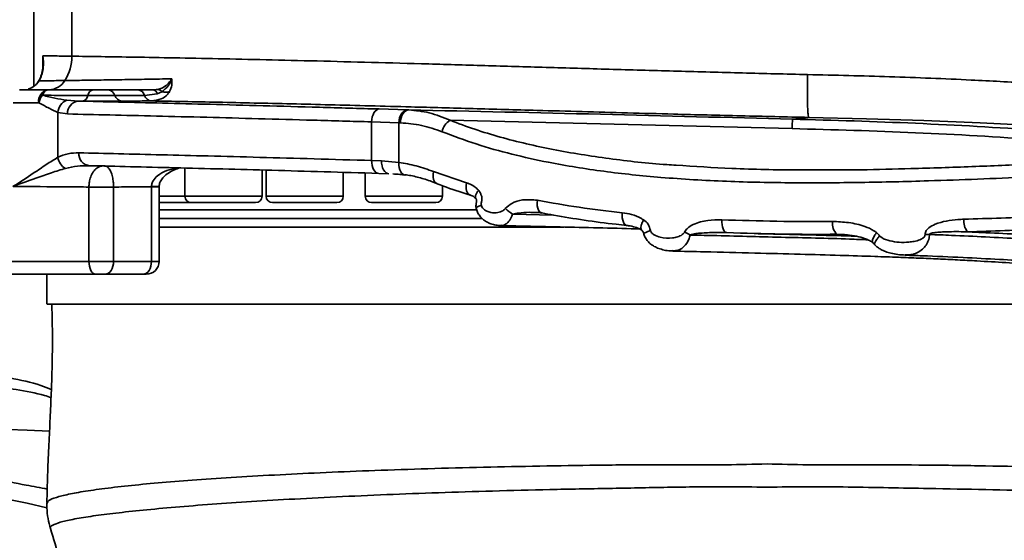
# Model space of a CAD drawing. Header units: millimetres. Extents: x -10540 to 6039, y -7467 to 6433.
# Tile 48 of 236: x -4365 to -4135, y -2246 to -2124. Entities that reach past the tile are written whole.
import ezdxf

# ---------------------------------------------------------------- set-up
doc = ezdxf.new("R2010")
doc.units = ezdxf.units.MM
doc.header["$LTSCALE"] = 8

msp = doc.modelspace()

# ---------------------------------------------------------------- linework, layer by layer
at = {"linetype": 'Continuous', "lineweight": 35}
for p, q in [((-4361.84, -2139.81), (-4361.84, -1965.07)), ((-4353, -1966.01), (-4353, -2132.83)), ((-4359.76, -2135.45), (-4359.76, -2132.73)), ((-4360.63, -2138.59), (-4361.2, -2139.34)), ((-4360.64, -2138.47), (-4360.79, -2138.73)), ((-4360.54, -2138.43), (-4360.63, -2138.59)), ((-4365.18, -2140.67), (-4358.57, -2140.67)), ((-4358.57, -2140.67), (-4348, -2140.67)), ((-4344.52, -2140.67), (-4337.58, -2140.67)), ((-4333.06, -2141.6), (-4336, -2141.96)), ((-4331.98, -2141.12), (-4333.06, -2141.6)), ((-4360.69, -2143.67), (-4366.69, -2143.67)), ((-4354.16, -2143.1), (-4351.45, -2143.3)), ((-4350.5, -2143.31), (-4351.45, -2143.3)), ((-4356.23, -2145.92), (-4356.23, -2156.4)), ((-4353.99, -2146.3), (-4356.23, -2145.92)), ((-4281.29, -2145.14), (-4274.74, -2145.35)), ((-4274.74, -2145.35), (-4274.38, -2145.36)), ((-4184.9, -2147.52), (-4181.09, -2147.1)), ((-4276.7, -2148.34), (-4283.05, -2148.14)), ((-4283.05, -2157.15), (-4283.05, -2148.14)), ((-4276.7, -2148.34), (-4276.7, -2157.58)), ((-4276.33, -2148.36), (-4276.7, -2148.34)), ((-4184.95, -2149.71), (-4264.77, -2147.78)), ((-4348.83, -2158.36), (-4349.16, -2158.38)), ((-4348.83, -2158.36), (-4345.43, -2158.4)), ((-4283.05, -2157.15), (-4280.75, -2157.22)), ((-4280.75, -2157.22), (-4276.7, -2157.58)), ((-4326.62, -2158.9), (-4326.62, -2165.47)), ((-4308.62, -2165.47), (-4308.62, -2159.38)), ((-4307.66, -2159.4), (-4307.66, -2165.47)), ((-4289.66, -2165.47), (-4289.66, -2159.91)), ((-4284.55, -2160.05), (-4284.55, -2165.47)), ((-4279.01, -2160.22), (-4281.39, -2160.15)), ((-4268.6, -2159.72), (-4260.93, -2162.35)), ((-4343.25, -2163.34), (-4348.99, -2163.34)), ((-4348.99, -2163.34), (-4348.99, -2163.34)), ((-4348.99, -2180.67), (-4348.99, -2163.34)), ((-4343.25, -2163.34), (-4343.25, -2163.34)), ((-4343.25, -2163.34), (-4343.25, -2180.67)), ((-4334.41, -2163.28), (-4334.41, -2163.2)), ((-4334.41, -2180.67), (-4334.41, -2163.28)), ((-4334.41, -2163.28), (-4332.62, -2163.28)), ((-4332.62, -2163.28), (-4332.62, -2163.13)), ((-4332.62, -2180.67), (-4332.62, -2163.28)), ((-4266.55, -2165.47), (-4266.55, -2162.99)), ((-4332.62, -2165.47), (-4326.62, -2165.47)), ((-4326.62, -2165.47), (-4325.11, -2165.47)), ((-4325.11, -2165.47), (-4308.62, -2165.47)), ((-4307.66, -2165.47), (-4305.02, -2165.47)), ((-4305.02, -2165.47), (-4289.66, -2165.47)), ((-4284.55, -2165.47), (-4280.55, -2165.47)), ((-4280.55, -2165.47), (-4266.55, -2165.47)), ((-4325.12, -2166.97), (-4332.62, -2166.97)), ((-4323.86, -2166.97), (-4325.12, -2166.97)), ((-4310.12, -2166.97), (-4323.86, -2166.97)), ((-4303.96, -2166.97), (-4306.16, -2166.97)), ((-4291.16, -2166.97), (-4303.96, -2166.97)), ((-4279.72, -2166.97), (-4283.05, -2166.97)), ((-4268.05, -2166.97), (-4279.72, -2166.97)), ((-4332.62, -2168.67), (-4258.59, -2168.67)), ((-4332.58, -2168.67), (-4332.58, -2170.67)), ((-4240.68, -2169.87), (-4250.18, -2169.66)), ((-4244.4, -2169.25), (-4244.62, -2169.24)), ((-4173.7, -2174.41), (-4174.51, -2174.36)), ((-4172.74, -2174.41), (-4174.51, -2174.36)), ((-4165.29, -2173.97), (-4164.69, -2174.59)), ((-4164.69, -2174.59), (-4164.56, -2174.74)), ((-4386.25, -2180.67), (-4348.99, -2180.67)), ((-4348.99, -2180.67), (-4343.25, -2180.67)), ((-4343.25, -2180.67), (-4334.41, -2180.67)), ((-4334.41, -2180.67), (-4332.62, -2180.67)), ((-4347.47, -2183.67), (-4384.74, -2183.67)), ((-4358.83, -2183.67), (-4358.83, -2190.67)), ((-4345.18, -2183.67), (-4347.47, -2183.67)), ((-4336.34, -2183.67), (-4345.18, -2183.67)), ((-4335.62, -2183.67), (-4336.34, -2183.67)), ((-4358.82, -2237.13), (-4358.67, -2236.91))]:
    msp.add_line(p, q, dxfattribs=at)
at = {"linetype": 'Continuous', "lineweight": 35, "flags": 128}
for points in [[(-4361.2, -2139.34), (-4361.29, -2139.37), (-4361.31, -2139.38)], [(-4360.63, -2138.59), (-4360.73, -2138.66), (-4360.79, -2138.73)], [(-4360.54, -2138.43), (-4360.64, -2138.51), (-4360.7, -2138.59)], [(-4283.05, -2148.14), (-4283.01, -2147.56), (-4282.9, -2147), (-4282.73, -2146.48), (-4282.51, -2146.03), (-4282.25, -2145.66), (-4281.95, -2145.38), (-4281.62, -2145.21), (-4281.29, -2145.14)], [(-4276.7, -2148.34), (-4276.65, -2147.76), (-4276.53, -2147.2), (-4276.35, -2146.68), (-4276.1, -2146.23), (-4275.8, -2145.85), (-4275.47, -2145.58), (-4275.11, -2145.4), (-4274.74, -2145.35)], [(-4276.33, -2148.36), (-4276.29, -2147.77), (-4276.17, -2147.21), (-4275.98, -2146.69), (-4275.74, -2146.24), (-4275.44, -2145.86), (-4275.11, -2145.59), (-4274.75, -2145.42), (-4274.38, -2145.36)], [(-4070.38, -2152.31), (-4075.72, -2152.18), (-4087, -2151.63), (-4099.71, -2150.82), (-4113.04, -2149.95), (-4126.88, -2149.1), (-4141.1, -2148.36), (-4154.24, -2147.84), (-4167.61, -2147.43), (-4181.09, -2147.1), (-4181.09, -2147.1), (-4181.09, -2147.1)], [(-4281.39, -2160.15), (-4281.72, -2160.09), (-4282.04, -2159.92), (-4282.33, -2159.65), (-4282.59, -2159.27), (-4282.8, -2158.82), (-4282.94, -2158.3), (-4283.03, -2157.73), (-4283.05, -2157.15)], [(-4279.01, -2160.22), (-4279.36, -2160.16), (-4279.69, -2159.99), (-4280, -2159.71), (-4280.26, -2159.34), (-4280.48, -2158.89), (-4280.63, -2158.37), (-4280.72, -2157.8), (-4280.75, -2157.22)], [(-4275.23, -2160.55), (-4275.24, -2160.55), (-4275.63, -2160.42), (-4275.97, -2160.17), (-4276.26, -2159.8), (-4276.49, -2159.34), (-4276.64, -2158.8), (-4276.71, -2158.2), (-4276.7, -2157.58)], [(-4267.87, -2162.52), (-4268.11, -2162.39), (-4268.41, -2162.06), (-4268.62, -2161.61), (-4268.72, -2161.04), (-4268.72, -2160.4), (-4268.6, -2159.72)], [(-4343.25, -2163.34), (-4343.87, -2163.34), (-4344.56, -2163.34), (-4345.29, -2163.34), (-4346.04, -2163.34), (-4346.81, -2163.34), (-4347.57, -2163.34), (-4348.3, -2163.34), (-4348.99, -2163.34)], [(-4260.93, -2162.35), (-4261.02, -2163.03), (-4261.01, -2163.67), (-4260.91, -2164.23), (-4260.71, -2164.7), (-4260.42, -2165.03), (-4260.08, -2165.22)], [(-4243.38, -2169.37), (-4243.58, -2169.31), (-4243.88, -2169.09), (-4244.12, -2168.73), (-4244.31, -2168.27), (-4244.41, -2167.71), (-4244.44, -2167.08), (-4244.39, -2166.42)], [(-4223.53, -2172.3), (-4223.58, -2172.29), (-4223.87, -2172.17), (-4224.12, -2171.92), (-4224.33, -2171.56), (-4224.49, -2171.09), (-4224.6, -2170.55), (-4224.64, -2169.95), (-4224.62, -2169.32)], [(-4200.21, -2173.96), (-4200.45, -2173.92), (-4200.68, -2173.75), (-4200.9, -2173.48), (-4201.08, -2173.11), (-4201.22, -2172.65), (-4201.32, -2172.13), (-4201.37, -2171.56), (-4201.38, -2170.97)], [(-4348.99, -2180.67), (-4348.96, -2181.25), (-4348.88, -2181.81), (-4348.74, -2182.33), (-4348.55, -2182.79), (-4348.32, -2183.16), (-4348.05, -2183.44), (-4347.77, -2183.61), (-4347.47, -2183.67)], [(-4343.25, -2180.67), (-4343.29, -2181.25), (-4343.4, -2181.81), (-4343.58, -2182.33), (-4343.82, -2182.79), (-4344.11, -2183.16), (-4344.44, -2183.44), (-4344.8, -2183.61), (-4345.18, -2183.67)], [(-4334.41, -2180.67), (-4334.45, -2181.25), (-4334.55, -2181.81), (-4334.73, -2182.33), (-4334.97, -2182.79), (-4335.27, -2183.16), (-4335.6, -2183.44), (-4335.96, -2183.61), (-4336.34, -2183.67)], [(-4358.18, -2220.27), (-4363.38, -2220.03), (-4372.36, -2219.7), (-4372.36, -2219.7), (-4372.36, -2219.7)], [(-4358.8, -2238.12), (-4363.38, -2237.05), (-4370.84, -2235.57), (-4370.84, -2235.57), (-4370.84, -2235.57)]]:
    msp.add_lwpolyline(points, dxfattribs=at)
at = {"color": 4}
msp.add_circle((-4390.83, -2053.67), 496.89, dxfattribs=at)
at = {"linetype": 'Continuous', "lineweight": 35}
for centre, radius, start, end in [((-4363.79, -2132.84), 10.8, 328.3259, 0.0544), ((-4358.39, -2136.28), 4.39, 271.0602, 329.4876), ((-4358.04, -2143.29), 2.68, 101.5058, 188.0895), ((-4356.39, -2144.79), 4.45, 140.2553, 165.4115), ((-4358.24, -2142.22), 1.59, 102.1289, 169.9275), ((-4350.88, -2141.7), 1.66, 283.3693, 349.8711), ((-4347.65, -2142.25), 1.62, 102.5584, 170.8266), ((-4344.74, -2142.55), 1.89, 17.1069, 83.3875), ((-4341.09, -2141.4), 1.93, 197.7427, 262.5241), ((-4337.79, -2142.54), 1.88, 17.7382, 83.5651), ((-4334.19, -2141.37), 1.91, 198.2392, 262.6515), ((-4334.22, -2141.82), 1.19, 10.7133, 75.6769), ((-4333.12, -2141.96), 1.42, 36.3032, 79.927), ((-4331.12, -2137.95), 3.28, 254.8208, 287.0342), ((-4352.95, -2146.15), 3.28, 111.5929, 175.9786), ((-4351.17, -2146.11), 2.82, 95.6278, 183.8791), ((-4262.45, -2151.36), 4.27, 122.9218, 167.576), ((-4352.76, -2155.92), 3.51, 187.9124, 241.0673), ((-4348.58, -2155.62), 2.76, 174.7824, 264.8944), ((-4333.84, -2143), 20.21, 268.3832, 273.4499), ((-4325.12, -2165.47), 1.5, 180, 270), ((-4310.12, -2165.47), 1.5, 270, 0), ((-4306.16, -2165.47), 1.5, 180, 270), ((-4291.16, -2165.47), 1.5, 270, 0), ((-4283.05, -2165.47), 1.5, 180, 270), ((-4268.05, -2165.47), 1.5, 270, 0), ((-4246.09, -2163.19), 7.66, 221.9341, 237.7714), ((-4172.3, -2171.94), 3.28, 170.1008, 227.5828), ((-4140.72, -2171.22), 4.22, 174.9082, 217.3071), ((-4202.96, -2162.27), 13.55, 238.529, 244.7107), ((-4145.03, -2525.02), 350.72, 91.2937, 91.4593), ((-4335.62, -2180.67), 3, 270, 0)]:
    msp.add_arc(centre, radius, start, end, dxfattribs=at)
for points, knots in [([(-4359.76, -2132.73), (-4359.76, -2132.73), (-4359.61, -2133.65), (-4359.54, -2135.05), (-4359.87, -2136.9), (-4360.24, -2137.88), (-4360.51, -2138.38), (-4360.54, -2138.43)], [0, 0, 0, 0, 0.002852, 0.474525, 0.724932, 0.974721, 1, 1, 1, 1]), ([(-4359.76, -2132.73), (-4358.87, -2132.74), (-4357.07, -2132.77), (-4354.36, -2132.81), (-4353, -2132.83)], [0, 0, 0, 0, 0.497553, 1, 1, 1, 1]), ([(-4359.76, -2134.5), (-4359.74, -2133.92), (-4359.72, -2133.33), (-4359.76, -2132.73), (-4359.76, -2132.73)], [0, 0, 0, 0, 0.98805, 1, 1, 1, 1]), ([(-4353, -2132.83), (-4350.78, -2132.86), (-4346.35, -2132.92), (-4338.31, -2133.05), (-4329.2, -2133.21), (-4318.96, -2133.42), (-4307.83, -2133.66), (-4295.89, -2133.94), (-4283.18, -2134.27), (-4269.79, -2134.64), (-4255.86, -2135.04), (-4241.48, -2135.46), (-4226.74, -2135.9), (-4211.72, -2136.33), (-4196.55, -2136.74), (-4186.43, -2136.99), (-4181.38, -2137.11)], [0, 0, 0, 0, 0.069011, 0.138022, 0.209713, 0.28166, 0.353607, 0.425298, 0.497007, 0.568973, 0.640939, 0.712648, 0.784358, 0.856324, 0.92829, 1, 1, 1, 1]), ([(-4359.74, -2134.5), (-4359.73, -2134.88), (-4359.73, -2135.78), (-4360.04, -2137.08), (-4360.37, -2138.05), (-4360.67, -2138.51), (-4360.72, -2138.58)], [0, 0, 0, 0, 0.27319, 0.633844, 0.949803, 1, 1, 1, 1]), ([(-4354.6, -2138.51), (-4353.12, -2138.49), (-4350.29, -2138.45), (-4345.59, -2138.38), (-4340.69, -2138.3), (-4335.42, -2138.21), (-4331.6, -2138.14), (-4329.69, -2138.11)], [0, 0, 0, 0, 0.215929, 0.410966, 0.606003, 0.803001, 1, 1, 1, 1]), ([(-4332.88, -2140.56), (-4332.58, -2140.48), (-4331.79, -2140.26), (-4330.66, -2139.47), (-4329.97, -2138.6), (-4329.69, -2138.11), (-4329.69, -2138.11)], [0, 0, 0, 0, 0.225708, 0.608963, 0.995448, 1, 1, 1, 1]), ([(-4329.69, -2138.11), (-4329.69, -2138.11), (-4329.79, -2138.42), (-4330.01, -2138.98), (-4330.68, -2140.14), (-4331.43, -2140.7), (-4331.98, -2141.12)], [0, 0, 0, 0, 0.004609, 0.221072, 0.432282, 1, 1, 1, 1]), ([(-4329.69, -2138.11), (-4329.69, -2138.11), (-4329.63, -2138.62), (-4329.56, -2139.66), (-4329.95, -2140.6), (-4330.16, -2141.09)], [0, 0, 0, 0, 0.003676, 0.475458, 1, 1, 1, 1]), ([(-4181.38, -2137.11), (-4178.17, -2137.18), (-4171.76, -2137.33), (-4162.17, -2137.61), (-4152.63, -2137.96), (-4141.75, -2138.43), (-4129.68, -2139.09), (-4116.5, -2139.95), (-4103.68, -2140.88), (-4092.37, -2141.68), (-4082.58, -2142.25), (-4074.18, -2142.59), (-4066.09, -2142.7), (-4058.37, -2142.51), (-4051.03, -2142.03), (-4046.61, -2141.47), (-4044.39, -2141.19)], [0, 0, 0, 0, 0.059595, 0.11919, 0.179489, 0.239788, 0.327079, 0.414372, 0.503901, 0.593429, 0.65988, 0.726392, 0.792835, 0.861862, 0.930969, 1, 1, 1, 1]), ([(-4361.3, -2139.38), (-4361.57, -2139.61), (-4362.11, -2140.08), (-4362.75, -2140.38), (-4363.13, -2140.49), (-4363.18, -2140.5)], [0, 0, 0, 0, 0.468185, 0.931823, 1, 1, 1, 1]), ([(-4361.2, -2139.34), (-4361.33, -2139.46), (-4361.85, -2139.95), (-4362.48, -2140.23), (-4362.95, -2140.44)], [0, 0, 0, 0, 0.247551, 1, 1, 1, 1]), ([(-4360.74, -2138.65), (-4360.78, -2138.72), (-4360.95, -2139.01), (-4361.21, -2139.28), (-4361.41, -2139.48)], [0, 0, 0, 0, 0.2538694, 1, 1, 1, 1]), ([(-4360.63, -2138.59), (-4359.93, -2138.58), (-4358.26, -2138.56), (-4355.95, -2138.52), (-4354.6, -2138.51)], [0, 0, 0, 0, 0.415481, 1, 1, 1, 1]), ([(-4359.8, -2141.94), (-4358.83, -2142.18), (-4356.87, -2142.64), (-4355.07, -2142.95), (-4354.16, -2143.1)], [0, 0, 0, 0, 0.498578, 1, 1, 1, 1]), ([(-4349.25, -2141.99), (-4350.98, -2141.98), (-4354.49, -2141.97), (-4358.01, -2141.95), (-4359.8, -2141.94)], [0, 0, 0, 0, 0.491022, 1, 1, 1, 1]), ([(-4342.93, -2141.99), (-4343.44, -2141.99), (-4344.47, -2142), (-4346.34, -2142), (-4347.99, -2142), (-4348.89, -2141.99), (-4349.25, -2141.99)], [0, 0, 0, 0, 0.2747653, 0.549531, 0.8243306, 1, 1, 1, 1]), ([(-4348, -2140.67), (-4347.69, -2140.67), (-4347.06, -2140.67), (-4346.01, -2140.67), (-4345.14, -2140.67), (-4344.69, -2140.67), (-4344.52, -2140.67)], [0, 0, 0, 0, 0.276575, 0.553146, 0.829958, 1, 1, 1, 1]), ([(-4336, -2141.96), (-4337.53, -2141.97), (-4339.84, -2141.98), (-4342.15, -2141.99), (-4342.93, -2141.99)], [0, 0, 0, 0, 0.664244, 1, 1, 1, 1]), ([(-4337.58, -2140.67), (-4336.85, -2140.67), (-4335.7, -2140.67), (-4334.4, -2140.67), (-4333.93, -2140.67)], [0, 0, 0, 0, 0.641907, 1, 1, 1, 1]), ([(-4330.16, -2141.09), (-4330.33, -2141.33), (-4330.81, -2142.02), (-4332.27, -2142.99), (-4333.65, -2143.16), (-4334.43, -2143.26)], [0, 0, 0, 0, 0.186139, 0.540841, 1, 1, 1, 1]), ([(-4333.93, -2140.67), (-4333.61, -2140.65), (-4333.25, -2140.64), (-4332.91, -2140.57), (-4332.88, -2140.56)], [0, 0, 0, 0, 0.889845, 1, 1, 1, 1]), ([(-4356.23, -2145.92), (-4356.9, -2145.63), (-4358.24, -2145.05), (-4359.87, -2144.13), (-4360.69, -2143.67)], [0, 0, 0, 0, 0.49403, 1, 1, 1, 1]), ([(-4351.45, -2143.3), (-4348.39, -2143.37), (-4342.26, -2143.51), (-4331.95, -2143.76), (-4320.73, -2144.05), (-4308.49, -2144.37), (-4295.35, -2144.74), (-4285.97, -2145.01), (-4281.29, -2145.14)], [0, 0, 0, 0, 0.163267, 0.326709, 0.489977, 0.659919, 0.830057, 1, 1, 1, 1]), ([(-4341.34, -2143.31), (-4341.34, -2143.31), (-4342.03, -2143.32), (-4343.6, -2143.33), (-4346.27, -2143.33), (-4348.67, -2143.33), (-4349.98, -2143.32), (-4350.5, -2143.31)], [0, 0, 0, 0, 0.000505, 0.27468, 0.548868, 0.823265, 1, 1, 1, 1]), ([(-4334.43, -2143.26), (-4335.59, -2143.27), (-4337.89, -2143.28), (-4340.2, -2143.3), (-4341.34, -2143.31)], [0, 0, 0, 0, 0.502464, 1, 1, 1, 1]), ([(-4181.08, -2147.1), (-4186.35, -2146.98), (-4196.88, -2146.74), (-4211, -2146.38), (-4223.36, -2146.05), (-4233.99, -2145.75), (-4246.07, -2145.42), (-4259.46, -2145.04), (-4272.43, -2144.69), (-4283.49, -2144.4), (-4292.79, -2144.16), (-4301.82, -2143.94), (-4310.54, -2143.74), (-4318.93, -2143.56), (-4326.97, -2143.4), (-4331.94, -2143.31), (-4334.43, -2143.26)], [0, 0, 0, 0, 0.0915429, 0.1830857, 0.2458905, 0.3087468, 0.3715515, 0.4629642, 0.554377, 0.6170941, 0.6798627, 0.7425798, 0.8064925, 0.8704052, 0.9352026, 1, 1, 1, 1]), ([(-4283.05, -2148.14), (-4287.61, -2148.01), (-4296.72, -2147.75), (-4309.52, -2147.4), (-4321.81, -2147.07), (-4333.4, -2146.78), (-4344.31, -2146.52), (-4350.76, -2146.38), (-4353.99, -2146.3)], [0, 0, 0, 0, 0.163282, 0.326737, 0.490019, 0.659948, 0.830071, 1, 1, 1, 1]), ([(-4274.38, -2145.36), (-4272.79, -2145.5), (-4269.57, -2145.79), (-4266.38, -2147.11), (-4264.77, -2147.78)], [0, 0, 0, 0, 0.49361, 1, 1, 1, 1]), ([(-4274.38, -2145.36), (-4259.46, -2145.68), (-4229.64, -2146.32), (-4199.81, -2147.14), (-4184.9, -2147.52), (-4184.9, -2147.52)], [0, 0, 0, 0, 0.499994, 0.999999, 1, 1, 1, 1]), ([(-4266.62, -2150.44), (-4268.21, -2149.88), (-4271.44, -2148.74), (-4274.69, -2148.49), (-4276.33, -2148.36)], [0, 0, 0, 0, 0.4947233, 1, 1, 1, 1]), ([(-4264.77, -2147.78), (-4262.85, -2148.49), (-4259.03, -2149.93), (-4251.07, -2152.32), (-4240.69, -2154.76), (-4227.65, -2156.78), (-4218.05, -2157.89), (-4212.76, -2158.19), (-4212.05, -2158.23)], [0, 0, 0, 0, 0.118484, 0.236975, 0.475706, 0.71866, 0.962587, 1, 1, 1, 1]), ([(-4184.95, -2149.71), (-4184.94, -2149.1), (-4184.91, -2147.89), (-4184.9, -2147.64), (-4184.9, -2147.52)], [0, 0, 0, 0, 0.499999, 1, 1, 1, 1]), ([(-4184.9, -2147.52), (-4184.9, -2147.52), (-4175.32, -2147.77), (-4156.17, -2148.35), (-4127.44, -2149.99), (-4104.37, -2152.07), (-4090.94, -2153.95), (-4087.03, -2154.5)], [0, 0, 0, 0, 0.000001, 0.292744, 0.585449, 0.87931, 1, 1, 1, 1]), ([(-4061.01, -2153.87), (-4068.68, -2155.02), (-4084.03, -2157.32), (-4107.14, -2159.59), (-4130.22, -2161.07), (-4150.87, -2161.87), (-4169.02, -2162.31), (-4184.74, -2162.41), (-4200.3, -2162.1), (-4215.05, -2161.23), (-4228.92, -2159.79), (-4240.5, -2157.93), (-4250.38, -2155.73), (-4258.7, -2153.41), (-4263.98, -2151.43), (-4266.62, -2150.44)], [0, 0, 0, 0, 0.107087, 0.214174, 0.321863, 0.429554, 0.504476, 0.579393, 0.654728, 0.730053, 0.796877, 0.863687, 0.909122, 0.954585, 1, 1, 1, 1]), ([(-4095.71, -2155.44), (-4096.77, -2155.3), (-4107.31, -2153.89), (-4127.47, -2152.2), (-4156.17, -2150.51), (-4175.36, -2149.98), (-4184.95, -2149.71)], [0, 0, 0, 0, 0.035804, 0.356379, 0.67807, 1, 1, 1, 1]), ([(-4060.69, -2150.86), (-4062, -2151.07), (-4067.74, -2152), (-4077.59, -2153.37), (-4090.48, -2154.98), (-4103.07, -2156.22), (-4116.04, -2157.22), (-4129.3, -2158), (-4143.17, -2158.61), (-4156.44, -2159.03), (-4166.12, -2159.29), (-4171.05, -2159.33), (-4172.11, -2159.34)], [0, 0, 0, 0, 0.034942, 0.154119, 0.263602, 0.38008, 0.490993, 0.61111, 0.736105, 0.864675, 0.970717, 1, 1, 1, 1]), ([(-4366.69, -2163.19), (-4366.69, -2163.18), (-4365.02, -2162.15), (-4362.29, -2160.37), (-4358.82, -2158), (-4357.1, -2156.94), (-4356.23, -2156.4)], [0, 0, 0, 0, 0.002125, 0.403493, 0.698072, 1, 1, 1, 1]), ([(-4356.23, -2156.4), (-4355.45, -2156.08), (-4353.87, -2155.42), (-4352.18, -2155.38), (-4351.33, -2155.36)], [0, 0, 0, 0, 0.494857, 1, 1, 1, 1]), ([(-4351.33, -2155.36), (-4348.3, -2155.43), (-4342.22, -2155.57), (-4332.09, -2155.82), (-4321.14, -2156.09), (-4309.26, -2156.41), (-4296.58, -2156.76), (-4287.56, -2157.02), (-4283.05, -2157.15)], [0, 0, 0, 0, 0.163597, 0.327352, 0.490949, 0.660574, 0.830375, 1, 1, 1, 1]), ([(-4349.16, -2158.38), (-4350, -2158.39), (-4351.79, -2158.4), (-4353.53, -2158.79), (-4354.45, -2158.99)], [0, 0, 0, 0, 0.466915, 1, 1, 1, 1]), ([(-4348.99, -2163.34), (-4348.98, -2163), (-4348.96, -2162.5), (-4348.79, -2161.55), (-4348.44, -2160.51), (-4347.76, -2159.44), (-4346.81, -2158.64), (-4345.99, -2158.4), (-4345.51, -2158.39), (-4345.43, -2158.4), (-4345.43, -2158.4)], [0, 0, 0, 0, 0.093663, 0.135372, 0.282132, 0.455497, 0.675909, 0.949333, 0.998132, 1, 1, 1, 1]), ([(-4281.39, -2160.15), (-4285.68, -2160.02), (-4294.27, -2159.77), (-4306.39, -2159.43), (-4318.04, -2159.12), (-4329.07, -2158.84), (-4339.49, -2158.58), (-4345.72, -2158.44), (-4348.83, -2158.36)], [0, 0, 0, 0, 0.163608, 0.3273732, 0.490981, 0.6605951, 0.8303847, 1, 1, 1, 1]), ([(-4345.43, -2158.4), (-4345.43, -2158.4), (-4345.38, -2158.39), (-4345.08, -2158.4), (-4344.58, -2158.64), (-4344, -2159.44), (-4343.58, -2160.52), (-4343.37, -2161.55), (-4343.27, -2162.5), (-4343.26, -2163), (-4343.25, -2163.34)], [0, 0, 0, 0, 0.001868, 0.050663, 0.323996, 0.5444, 0.717802, 0.864611, 0.906292, 1, 1, 1, 1]), ([(-4276.7, -2157.58), (-4275.35, -2157.82), (-4272.65, -2158.3), (-4269.96, -2159.25), (-4268.6, -2159.72)], [0, 0, 0, 0, 0.4978838, 1, 1, 1, 1]), ([(-4212.05, -2158.23), (-4207.72, -2158.52), (-4198.34, -2159.14), (-4184.95, -2159.4), (-4175.86, -2159.33), (-4171.99, -2159.3)], [0, 0, 0, 0, 0.330119, 0.714522, 1, 1, 1, 1]), ([(-4354.45, -2158.99), (-4355.53, -2159.32), (-4357.71, -2159.97), (-4361.78, -2161.43), (-4364.85, -2162.54), (-4366.68, -2163.18), (-4366.69, -2163.19)], [0, 0, 0, 0, 0.295468, 0.594777, 0.997783, 1, 1, 1, 1]), ([(-4334.41, -2163.2), (-4334.37, -2162.91), (-4334.32, -2162.45), (-4333.87, -2161.57), (-4332.79, -2160.45), (-4330.85, -2159.38), (-4329.24, -2159.03), (-4328.43, -2158.85)], [0, 0, 0, 0, 0.106976, 0.172976, 0.368031, 0.682283, 1, 1, 1, 1]), ([(-4332.59, -2163.17), (-4332.59, -2163.02), (-4332.59, -2162.57), (-4332.23, -2161.79), (-4331.52, -2160.88), (-4330.42, -2160.01), (-4329.14, -2159.3), (-4328.21, -2159.01), (-4327.78, -2158.87)], [0, 0, 0, 0, 0.0671371, 0.1929049, 0.3664762, 0.5718426, 0.8052758, 1, 1, 1, 1]), ([(-4278.1, -2160.29), (-4277.56, -2160.31), (-4276.58, -2160.35), (-4275.66, -2160.49), (-4275.24, -2160.56)], [0, 0, 0, 0, 0.5540797, 1, 1, 1, 1]), ([(-4275.22, -2160.48), (-4275.02, -2160.51), (-4273.84, -2160.64), (-4271.65, -2161.2), (-4269.4, -2161.87), (-4268.14, -2162.4), (-4267.87, -2162.52)], [0, 0, 0, 0, 0.083652, 0.484062, 0.88985, 1, 1, 1, 1]), ([(-4348.99, -2163.34), (-4350.67, -2163.32), (-4356.57, -2163.27), (-4362.48, -2163.22), (-4366.69, -2163.19)], [0, 0, 0, 0, 0.28497, 1, 1, 1, 1]), ([(-4334.41, -2163.28), (-4335.69, -2163.28), (-4338.64, -2163.3), (-4341.59, -2163.33), (-4343.25, -2163.34)], [0, 0, 0, 0, 0.43651, 1, 1, 1, 1]), ([(-4267.87, -2162.52), (-4267.83, -2162.54), (-4265.88, -2163.31), (-4263.3, -2164.23), (-4260.68, -2165.01), (-4260.07, -2165.19)], [0, 0, 0, 0, 0.015678, 0.770632, 1, 1, 1, 1]), ([(-4260.93, -2162.35), (-4260.53, -2162.5), (-4259.72, -2162.79), (-4258.76, -2163.41), (-4258.28, -2163.94), (-4258.11, -2164.11)], [0, 0, 0, 0, 0.391092, 0.7947153, 1, 1, 1, 1]), ([(-4260.09, -2165.23), (-4260, -2165.25), (-4259.61, -2165.37), (-4259.11, -2165.64), (-4258.73, -2166), (-4258.66, -2166.12), (-4258.64, -2166.14)], [0, 0, 0, 0, 0.14701, 0.6425763, 0.9380268, 1, 1, 1, 1]), ([(-4258.71, -2166.01), (-4258.76, -2165.94), (-4258.89, -2165.76), (-4258.83, -2165.3), (-4258.58, -2164.72), (-4258.26, -2164.31), (-4258.11, -2164.11)], [0, 0, 0, 0, 0.209307, 0.475876, 0.75907, 1, 1, 1, 1]), ([(-4258.11, -2164.11), (-4257.96, -2164.31), (-4257.68, -2164.69), (-4257.4, -2165.39), (-4257.28, -2166.15), (-4257.38, -2166.65), (-4257.44, -2166.9)], [0, 0, 0, 0, 0.261744, 0.499462, 0.750277, 1, 1, 1, 1]), ([(-4258.72, -2166.03), (-4258.71, -2166.04), (-4258.66, -2166.09), (-4258.58, -2166.24), (-4258.55, -2166.5), (-4258.59, -2166.92), (-4258.7, -2167.39), (-4258.75, -2167.91), (-4258.69, -2168.18), (-4258.66, -2168.33)], [0, 0, 0, 0, 0.026638, 0.145884, 0.25815, 0.379217, 0.665518, 0.826997, 1, 1, 1, 1]), ([(-4258.68, -2168.23), (-4258.68, -2168.23), (-4258.74, -2168.19), (-4258.57, -2168.05), (-4258.15, -2167.82), (-4257.68, -2167.66), (-4257.46, -2167.58)], [0, 0, 0, 0, 0.024096, 0.360259, 0.697667, 1, 1, 1, 1]), ([(-4257.44, -2166.9), (-4257.46, -2167.01), (-4257.51, -2167.24), (-4257.48, -2167.47), (-4257.46, -2167.58)], [0, 0, 0, 0, 0.500632, 1, 1, 1, 1]), ([(-4257.46, -2167.58), (-4257.45, -2167.63), (-4257.39, -2167.83), (-4257.17, -2168.24), (-4256.6, -2168.79), (-4255.51, -2169.29), (-4254.1, -2169.42), (-4252.81, -2169.1), (-4252.09, -2168.65), (-4251.84, -2168.36), (-4251.79, -2168.3)], [0, 0, 0, 0, 0.0182814, 0.0848018, 0.1858524, 0.3580912, 0.6265779, 0.840654, 0.9667975, 1, 1, 1, 1]), ([(-4251.79, -2168.3), (-4251.33, -2167.88), (-4250.18, -2166.83), (-4247.56, -2166.13), (-4245.54, -2166.32), (-4244.39, -2166.42)], [0, 0, 0, 0, 0.22321, 0.558307, 1, 1, 1, 1]), ([(-4244.39, -2166.42), (-4241.15, -2167), (-4234.67, -2168.17), (-4227.97, -2168.93), (-4224.62, -2169.32)], [0, 0, 0, 0, 0.499427, 1, 1, 1, 1]), ([(-4258.68, -2168.23), (-4258.59, -2168.56), (-4258.4, -2169.21), (-4257.85, -2170.08), (-4257.14, -2170.84), (-4256.26, -2171.47), (-4255.22, -2171.95), (-4254.08, -2172.27), (-4253.3, -2172.3), (-4252.91, -2172.32)], [0, 0, 0, 0, 0.127515, 0.257125, 0.389274, 0.526569, 0.678889, 0.843568, 1, 1, 1, 1]), ([(-4250.18, -2169.66), (-4250.23, -2169.81), (-4250.46, -2170.47), (-4251.07, -2171.49), (-4251.82, -2172.07), (-4252.46, -2172.32), (-4252.73, -2172.28), (-4252.91, -2172.25)], [0, 0, 0, 0, 0.086882, 0.38494, 0.739205, 0.834152, 1, 1, 1, 1]), ([(-4244.63, -2169.27), (-4245.19, -2169.25), (-4246.57, -2169.21), (-4248.44, -2169.29), (-4249.71, -2169.56), (-4250.18, -2169.66)], [0, 0, 0, 0, 0.299918, 0.745013, 1, 1, 1, 1]), ([(-4244.63, -2169.25), (-4244.56, -2169.25), (-4244.15, -2169.22), (-4243.74, -2169.32), (-4243.39, -2169.4)], [0, 0, 0, 0, 0.158392, 1, 1, 1, 1]), ([(-4243.37, -2169.34), (-4242.43, -2169.53), (-4239.18, -2170.19), (-4233.39, -2171.08), (-4227.71, -2171.86), (-4224.35, -2172.2), (-4223.52, -2172.28)], [0, 0, 0, 0, 0.1462292, 0.5045432, 0.877704, 1, 1, 1, 1]), ([(-4224.62, -2169.32), (-4223.88, -2169.43), (-4222.38, -2169.66), (-4220.7, -2170.3), (-4219.83, -2170.86), (-4219.64, -2170.99)], [0, 0, 0, 0, 0.429174, 0.87104, 1, 1, 1, 1]), ([(-4144.92, -2170.84), (-4139.1, -2170.67), (-4127.47, -2170.32), (-4115.74, -2169.72), (-4109.88, -2169.41)], [0, 0, 0, 0, 0.499874, 1, 1, 1, 1]), ([(-4332.62, -2170.67), (-4332.46, -2170.67), (-4330.33, -2170.67), (-4325.51, -2170.67), (-4318.16, -2170.67), (-4310.05, -2170.67), (-4301.32, -2170.67), (-4291.99, -2170.67), (-4282.16, -2170.67), (-4271.85, -2170.67), (-4263.52, -2170.67), (-4258.53, -2170.67), (-4257.25, -2170.67)], [0, 0, 0, 0, 0.009625, 0.128153, 0.246967, 0.365578, 0.484649, 0.603847, 0.722361, 0.840563, 0.959078, 1, 1, 1, 1]), ([(-4252.9, -2172.35), (-4248.29, -2172.44), (-4237.78, -2172.67), (-4227.02, -2172.93), (-4220.88, -2173.09), (-4220.63, -2173.09)], [0, 0, 0, 0, 0.428865, 0.976275, 1, 1, 1, 1]), ([(-4223.53, -2172.31), (-4223.39, -2172.32), (-4222.73, -2172.38), (-4221.67, -2172.63), (-4220.61, -2173.04), (-4220.14, -2173.35), (-4220.01, -2173.44)], [0, 0, 0, 0, 0.111924, 0.527159, 0.865524, 1, 1, 1, 1]), ([(-4219.99, -2173.41), (-4220.03, -2173.39), (-4220.18, -2173.31), (-4220.26, -2172.97), (-4220.22, -2172.42), (-4220.02, -2171.73), (-4219.76, -2171.24), (-4219.64, -2170.99)], [0, 0, 0, 0, 0.0941691, 0.3206258, 0.5470824, 0.7734928, 1, 1, 1, 1]), ([(-4219.64, -2170.99), (-4219.23, -2171.29), (-4218.43, -2171.9), (-4218.16, -2172.95), (-4218.03, -2173.47)], [0, 0, 0, 0, 0.502913, 1, 1, 1, 1]), ([(-4210.04, -2173.83), (-4209.84, -2173.54), (-4209.31, -2172.77), (-4207.99, -2172.01), (-4206.37, -2171.42), (-4204.15, -2170.98), (-4202.47, -2170.97), (-4201.38, -2170.97)], [0, 0, 0, 0, 0.104901, 0.278773, 0.465456, 0.65262, 1, 1, 1, 1]), ([(-4201.38, -2170.97), (-4197.11, -2171.11), (-4188.57, -2171.39), (-4179.88, -2171.38), (-4175.53, -2171.37)], [0, 0, 0, 0, 0.499714, 1, 1, 1, 1]), ([(-4175.53, -2171.37), (-4174.28, -2171.42), (-4171.75, -2171.52), (-4168.52, -2172.28), (-4166.34, -2173.19), (-4165.5, -2173.82), (-4165.29, -2173.97)], [0, 0, 0, 0, 0.352267, 0.712562, 0.927704, 1, 1, 1, 1]), ([(-4153.96, -2174.41), (-4153.95, -2174.25), (-4153.92, -2173.92), (-4153.63, -2173.37), (-4152.9, -2172.63), (-4151.3, -2171.82), (-4149, -2171.19), (-4146.75, -2170.92), (-4145.38, -2170.86), (-4144.92, -2170.84)], [0, 0, 0, 0, 0.045433, 0.090646, 0.171706, 0.337123, 0.600871, 0.865723, 1, 1, 1, 1]), ([(-4109.17, -2172.21), (-4115.01, -2172.54), (-4126.69, -2173.2), (-4138.28, -2173.58), (-4144.08, -2173.78)], [0, 0, 0, 0, 0.499869, 1, 1, 1, 1]), ([(-4238.22, -2172.67), (-4238.48, -2172.67), (-4242.69, -2172.67), (-4250.61, -2172.67), (-4261.89, -2172.67), (-4272.77, -2172.67), (-4283.22, -2172.67), (-4293.19, -2172.67), (-4302.61, -2172.67), (-4311.44, -2172.67), (-4319.62, -2172.67), (-4326.75, -2172.67), (-4330.8, -2172.67), (-4332.62, -2172.67)], [0, 0, 0, 0, 0.006774, 0.107872, 0.208969, 0.310066, 0.411164, 0.51226, 0.613357, 0.714455, 0.815552, 0.916649, 1, 1, 1, 1]), ([(-4220, -2173.44), (-4220, -2173.44), (-4219.98, -2173.45), (-4219.9, -2173.53), (-4219.68, -2173.84), (-4219.61, -2174.1), (-4219.55, -2174.29)], [0, 0, 0, 0, 0.093289, 0.177671, 0.392716, 1, 1, 1, 1]), ([(-4219.56, -2174.28), (-4219.56, -2174.29), (-4219.51, -2174.61), (-4219.19, -2175.2), (-4218.66, -2175.99), (-4217.95, -2176.66), (-4217.08, -2177.23), (-4216.04, -2177.71), (-4214.78, -2178.06), (-4213.67, -2178.26), (-4212.98, -2178.25), (-4212.8, -2178.24)], [0, 0, 0, 0, 0.001416, 0.114699, 0.223489, 0.334814, 0.454021, 0.590217, 0.746342, 0.930953, 1, 1, 1, 1]), ([(-4219.52, -2174.28), (-4219.53, -2174.26), (-4219.58, -2174.21), (-4219.34, -2174.03), (-4218.83, -2173.77), (-4218.3, -2173.57), (-4218.03, -2173.47)], [0, 0, 0, 0, 0.113293, 0.408858, 0.70433, 1, 1, 1, 1]), ([(-4218.03, -2173.47), (-4218.01, -2173.51), (-4217.95, -2173.71), (-4217.68, -2174.1), (-4216.94, -2174.67), (-4215.31, -2175.26), (-4213.42, -2175.35), (-4211.69, -2175.01), (-4210.76, -2174.6), (-4210.22, -2174.14), (-4210.08, -2173.9), (-4210.04, -2173.83)], [0, 0, 0, 0, 0.015048, 0.063217, 0.146565, 0.31762, 0.64039, 0.776221, 0.912679, 0.973795, 1, 1, 1, 1]), ([(-4208.75, -2174.52), (-4208.8, -2174.7), (-4208.93, -2175.26), (-4209.42, -2176.37), (-4210.37, -2177.47), (-4211.59, -2178.2), (-4212.4, -2178.18), (-4212.8, -2178.17)], [0, 0, 0, 0, 0.073467, 0.225432, 0.509545, 0.762283, 1, 1, 1, 1]), ([(-4200.21, -2173.96), (-4201.28, -2173.94), (-4203.48, -2173.9), (-4206.12, -2174.05), (-4207.91, -2174.23), (-4208.55, -2174.45), (-4208.75, -2174.52)], [0, 0, 0, 0, 0.375892, 0.764546, 0.925037, 1, 1, 1, 1]), ([(-4167.27, -2175.65), (-4168.7, -2175.59), (-4175.45, -2175.3), (-4187.55, -2175.06), (-4199.95, -2174.73), (-4207.02, -2174.57), (-4208.75, -2174.52)], [0, 0, 0, 0, 0.103346, 0.488925, 0.874472, 1, 1, 1, 1]), ([(-4174.51, -2174.36), (-4178.83, -2174.37), (-4187.47, -2174.39), (-4195.96, -2174.1), (-4200.21, -2173.96)], [0, 0, 0, 0, 0.499745, 1, 1, 1, 1]), ([(-4192.89, -2174.21), (-4192.13, -2174.22), (-4188.01, -2174.32), (-4180.78, -2174.5), (-4173.93, -2174.68), (-4170.44, -2174.8), (-4170.05, -2174.81)], [0, 0, 0, 0, 0.099792, 0.542029, 0.94821, 1, 1, 1, 1]), ([(-4173.7, -2174.4), (-4172.98, -2174.43), (-4171.53, -2174.48), (-4169.51, -2174.87), (-4167.86, -2175.37), (-4166.82, -2175.83), (-4166.3, -2176.16), (-4166.1, -2176.32), (-4166.05, -2176.38), (-4166.04, -2176.39), (-4166.04, -2176.39)], [0, 0, 0, 0, 0.262075, 0.532709, 0.755667, 0.887819, 0.959073, 0.984688, 0.997105, 1, 1, 1, 1]), ([(-4166.18, -2176.25), (-4166.18, -2176.24), (-4166.28, -2176.21), (-4166.28, -2175.93), (-4166.16, -2175.47), (-4165.92, -2174.96), (-4165.65, -2174.48), (-4165.42, -2174.16), (-4165.29, -2173.97)], [0, 0, 0, 0, 0.006801, 0.254654, 0.5028245, 0.6796572, 0.8214815, 1, 1, 1, 1]), ([(-4165.68, -2176.81), (-4165.71, -2176.75), (-4165.77, -2176.64), (-4165.67, -2176.28), (-4165.39, -2175.76), (-4164.96, -2175.19), (-4164.67, -2174.87), (-4164.56, -2174.74)], [0, 0, 0, 0, 0.191634, 0.366597, 0.6565, 0.868276, 1, 1, 1, 1]), ([(-4164.56, -2174.74), (-4164.4, -2174.88), (-4163.71, -2175.46), (-4162.11, -2175.93), (-4159.99, -2176.27), (-4158.07, -2176.24), (-4156.47, -2176.03), (-4155.38, -2175.74), (-4154.62, -2175.37), (-4154.22, -2175.05), (-4154.03, -2174.77), (-4153.97, -2174.56), (-4153.96, -2174.45), (-4153.96, -2174.41)], [0, 0, 0, 0, 0.053294, 0.2295936, 0.4229852, 0.616562, 0.7298011, 0.8433792, 0.9094173, 0.9464055, 0.9724636, 0.9922527, 1, 1, 1, 1]), ([(-4152.95, -2174.39), (-4152.95, -2174.47), (-4152.96, -2174.74), (-4153.03, -2175.25), (-4153.22, -2175.93), (-4153.62, -2176.75), (-4154.37, -2177.73), (-4155.5, -2178.55), (-4156.96, -2179.16), (-4157.99, -2179.16), (-4158.57, -2179.16)], [0, 0, 0, 0, 0.024061, 0.084156, 0.155807, 0.243628, 0.377211, 0.577221, 0.762103, 1, 1, 1, 1]), ([(-4144.08, -2173.78), (-4144.74, -2173.76), (-4146.18, -2173.73), (-4148.13, -2173.74), (-4149.76, -2173.8), (-4150.84, -2173.87), (-4151.55, -2173.94), (-4152.03, -2174.01), (-4152.34, -2174.07), (-4152.56, -2174.12), (-4152.7, -2174.17), (-4152.81, -2174.21), (-4152.88, -2174.26), (-4152.93, -2174.3), (-4152.95, -2174.34), (-4152.95, -2174.37), (-4152.95, -2174.39), (-4152.95, -2174.39)], [0, 0, 0, 0, 0.221059, 0.479509, 0.650131, 0.76325, 0.838585, 0.889026, 0.923025, 0.946141, 0.962036, 0.973138, 0.985077, 0.989977, 0.994924, 0.99834, 1, 1, 1, 1]), ([(-3940.94, -2194.79), (-3943.59, -2194.49), (-3951.54, -2193.61), (-3964.78, -2192.04), (-3980.66, -2190.12), (-3993.89, -2188.52), (-4007.12, -2186.94), (-4020.36, -2185.4), (-4036.26, -2183.62), (-4049.51, -2182.2), (-4062.77, -2180.85), (-4076.04, -2179.57), (-4091.97, -2178.16), (-4105.25, -2177.11), (-4115.89, -2176.36), (-4126.53, -2175.67), (-4137.18, -2175.08), (-4146.87, -2174.63), (-4151.24, -2174.46), (-4152.95, -2174.39)], [0, 0, 0, 0, 0.037543, 0.112619, 0.187693, 0.262766, 0.300302, 0.375373, 0.450445, 0.525515, 0.563051, 0.638122, 0.713193, 0.788265, 0.825801, 0.863337, 0.93841, 0.975947, 1, 1, 1, 1]), ([(-4144.08, -2173.78), (-4142.65, -2173.84), (-4135.89, -2174.16), (-4126.47, -2174.68), (-4115.82, -2175.36), (-4105.18, -2176.11), (-4091.88, -2177.15), (-4075.94, -2178.55), (-4062.67, -2179.82), (-4049.4, -2181.16), (-4036.14, -2182.57), (-4020.24, -2184.34), (-4007, -2185.88), (-3993.76, -2187.45), (-3980.53, -2189.05), (-3964.65, -2190.97), (-3951.42, -2192.53), (-3943.47, -2193.42), (-3940.83, -2193.71), (-3940.83, -2193.71)], [0, 0, 0, 0, 0.020987, 0.099346, 0.138523, 0.177699, 0.256046, 0.334384, 0.412717, 0.451883, 0.530209, 0.60853, 0.686846, 0.726001, 0.804306, 0.882598, 0.960871, 1, 1, 1, 1, 1]), ([(-4166.16, -2176.27), (-4166.08, -2176.36), (-4165.9, -2176.54), (-4165.75, -2176.73), (-4165.67, -2176.82)], [0, 0, 0, 0, 0.497439, 1, 1, 1, 1]), ([(-4165.68, -2176.81), (-4165.46, -2177.01), (-4165.03, -2177.43), (-4164.18, -2177.95), (-4163.14, -2178.42), (-4161.82, -2178.81), (-4160.29, -2179.12), (-4159.18, -2179.18), (-4158.59, -2179.2)], [0, 0, 0, 0, 0.112011, 0.230197, 0.381305, 0.55729, 0.767988, 1, 1, 1, 1]), ([(-4212.8, -2178.27), (-4210.35, -2178.33), (-4203.96, -2178.48), (-4194.05, -2178.73), (-4183.48, -2178.99), (-4174.15, -2179.24), (-4166.53, -2179.49), (-4160.42, -2179.71), (-4155.5, -2179.9), (-4150.9, -2180.11), (-4146.38, -2180.32), (-4138.87, -2180.72), (-4128.48, -2181.37), (-4115.6, -2182.36), (-4105.43, -2183.29), (-4097.97, -2184.04), (-4092.76, -2184.58), (-4087.16, -2185.2), (-4080.52, -2185.96), (-4072.47, -2186.91), (-4062.95, -2188.09), (-4052.25, -2189.47), (-4040.42, -2191.04), (-4027.48, -2192.8), (-4013.29, -2194.75), (-3999.96, -2196.59), (-3987.74, -2198.28), (-3976.88, -2199.76), (-3965.51, -2201.28), (-3953.63, -2202.83), (-3945.53, -2203.82), (-3941.39, -2204.32)], [0, 0, 0, 0, 0.02697, 0.070259, 0.109021, 0.14318, 0.172806, 0.192913, 0.21031, 0.22692, 0.243524, 0.260126, 0.309533, 0.357949, 0.402203, 0.421778, 0.440353, 0.45977, 0.483717, 0.51378, 0.548932, 0.589179, 0.632357, 0.680187, 0.732675, 0.789822, 0.828132, 0.868288, 0.910299, 0.954189, 1, 1, 1, 1]), ([(-4158.57, -2179.23), (-4157.25, -2179.27), (-4152.75, -2179.43), (-4145.43, -2179.75), (-4136.92, -2180.18), (-4129.41, -2180.61), (-4122.93, -2181.02), (-4117.4, -2181.39), (-4112.52, -2181.74), (-4107.93, -2182.09), (-4101.27, -2182.62), (-4092.57, -2183.36), (-4082.16, -2184.32), (-4073.91, -2185.12), (-4067.82, -2185.73), (-4063.51, -2186.17), (-4058.86, -2186.66), (-4053.43, -2187.23), (-4046.95, -2187.94), (-4039.42, -2188.78), (-4030.82, -2189.76), (-4021.18, -2190.88), (-4010.48, -2192.15), (-3998.72, -2193.58), (-3985.9, -2195.15), (-3972.02, -2196.86), (-3957.06, -2198.7), (-3946.71, -2199.88), (-3941.36, -2200.49)], [0, 0, 0, 0, 0.018174, 0.061765, 0.100784, 0.135236, 0.165119, 0.190023, 0.211339, 0.232318, 0.253298, 0.303255, 0.35221, 0.396968, 0.417158, 0.436296, 0.456481, 0.481461, 0.511313, 0.546039, 0.585641, 0.630124, 0.679488, 0.733736, 0.792878, 0.856933, 0.925946, 1, 1, 1, 1]), ([(-4357.65, -2190.67), (-4357.61, -2192.36), (-4357.51, -2195.76), (-4357.5, -2201.12), (-4357.6, -2206.62), (-4357.81, -2212.31), (-4358.08, -2218.21), (-4358.38, -2224.35), (-4358.66, -2230.67), (-4358.75, -2234.8), (-4358.79, -2236.91)], [0, 0, 0, 0, 0.101728, 0.204563, 0.311926, 0.426927, 0.55222, 0.690005, 0.842101, 1, 1, 1, 1]), ([(-4357.64, -2190.67), (-4357.65, -2190.67), (-4358.3, -2190.67), (-4358.73, -2190.67), (-4358.72, -2190.67), (-4358.72, -2190.67)], [0, 0, 0, 0, 0.017366, 0.632047, 1, 1, 1, 1]), ([(-4190.83, -2190.67), (-4194.9, -2190.67), (-4203.04, -2190.67), (-4215.2, -2190.67), (-4227.22, -2190.67), (-4239.05, -2190.67), (-4250.63, -2190.67), (-4261.89, -2190.67), (-4272.77, -2190.67), (-4283.22, -2190.67), (-4293.19, -2190.67), (-4302.61, -2190.67), (-4311.44, -2190.67), (-4319.64, -2190.67), (-4327.15, -2190.67), (-4333.94, -2190.67), (-4339.98, -2190.67), (-4345.22, -2190.67), (-4349.66, -2190.67), (-4353.23, -2190.67), (-4355.99, -2190.67), (-4357.09, -2190.67), (-4357.64, -2190.67)], [0, 0, 0, 0, 0.0500707, 0.1001416, 0.1502118, 0.2002822, 0.2503535, 0.3004242, 0.3504948, 0.4005658, 0.4506362, 0.5007066, 0.5507778, 0.6008484, 0.650919, 0.7009902, 0.7510606, 0.801131, 0.851202, 0.9012726, 0.9513433, 1, 1, 1, 1]), ([(-4190.83, -2190.67), (-4186.75, -2190.67), (-4178.61, -2190.67), (-4166.46, -2190.67), (-4154.43, -2190.67), (-4142.6, -2190.67), (-4131.02, -2190.67), (-4119.76, -2190.67), (-4108.88, -2190.67), (-4098.43, -2190.67), (-4088.46, -2190.67), (-4079.04, -2190.67), (-4070.21, -2190.67), (-4062.01, -2190.67), (-4054.52, -2190.67), (-4048.22, -2190.67), (-4044.78, -2190.67), (-4043.3, -2190.67)], [0, 0, 0, 0, 0.067775, 0.135573, 0.203347, 0.271123, 0.33892, 0.406694, 0.47447, 0.542267, 0.61004, 0.677816, 0.745614, 0.813387, 0.881163, 0.94896, 1, 1, 1, 1]), ([(-4379.94, -2206.67), (-4377.77, -2206.73), (-4373.43, -2206.86), (-4366.83, -2207.91), (-4361.54, -2209.03), (-4358.56, -2210.24), (-4357.76, -2210.57)], [0, 0, 0, 0, 0.26493, 0.529897, 0.872498, 1, 1, 1, 1]), ([(-4357.82, -2212.42), (-4358.32, -2212.25), (-4360.83, -2211.42), (-4365.42, -2210.63), (-4371.35, -2209.82), (-4375.2, -2209.72), (-4377.08, -2209.68)], [0, 0, 0, 0, 0.089038, 0.452061, 0.732819, 1, 1, 1, 1]), ([(-4358.67, -2236.91), (-4358.6, -2236.75), (-4358.44, -2236.36), (-4356.78, -2235.71), (-4353.94, -2234.98), (-4349.91, -2234.25), (-4344.72, -2233.53), (-4338.41, -2232.82), (-4331.1, -2232.15), (-4322.82, -2231.52), (-4313.51, -2230.91), (-4303.31, -2230.34), (-4292.4, -2229.82), (-4280.79, -2229.36), (-4268.41, -2228.96), (-4255.49, -2228.62), (-4242.24, -2228.37), (-4228.64, -2228.12), (-4214.65, -2228.13), (-4201.95, -2228.17), (-4194, -2227.98), (-4190.83, -2227.91)], [0, 0, 0, 0, 0.038144, 0.093367, 0.14702, 0.200674, 0.255886, 0.311098, 0.364757, 0.418416, 0.473636, 0.528857, 0.582493, 0.636129, 0.691331, 0.746533, 0.800011, 0.853488, 0.908521, 0.96355, 1, 1, 1, 1]), ([(-4190.83, -2227.91), (-4187.66, -2227.98), (-4179.84, -2228.16), (-4167.41, -2228.13), (-4153.54, -2228.12), (-4139.8, -2228.36), (-4126.42, -2228.61), (-4113.61, -2228.95), (-4101.33, -2229.34), (-4089.57, -2229.81), (-4078.55, -2230.33), (-4068.43, -2230.89), (-4059.17, -2231.49), (-4050.77, -2232.13), (-4043.37, -2232.81), (-4037.11, -2233.5), (-4031.92, -2234.23), (-4027.8, -2234.96), (-4024.91, -2235.7), (-4023.24, -2236.35), (-4023.05, -2236.74), (-4022.97, -2236.91)], [0, 0, 0, 0, 0.03645, 0.089926, 0.143407, 0.198436, 0.253466, 0.3071, 0.360735, 0.415938, 0.47114, 0.524799, 0.578457, 0.633678, 0.688899, 0.742551, 0.796204, 0.851417, 0.906629, 0.960291, 1, 1, 1, 1]), ([(-4371.19, -2231.3), (-4368.61, -2231.84), (-4364.22, -2232.75), (-4360.32, -2233.46), (-4358.71, -2233.75)], [0, 0, 0, 0, 0.587539, 1, 1, 1, 1]), ([(-4190.83, -2233.32), (-4193.98, -2233.28), (-4201.75, -2233.17), (-4214.09, -2233.33), (-4227.86, -2233.63), (-4241.51, -2233.85), (-4254.8, -2234.2), (-4267.52, -2234.59), (-4279.72, -2235.05), (-4291.39, -2235.57), (-4302.34, -2236.14), (-4312.39, -2236.74), (-4321.61, -2237.38), (-4329.97, -2238.06), (-4337.33, -2238.75), (-4343.58, -2239.44), (-4348.79, -2240.13), (-4352.9, -2240.82), (-4355.88, -2241.51), (-4357.53, -2242.18), (-4358.18, -2242.66), (-4357.91, -2242.91), (-4357.88, -2242.95)], [0, 0, 0, 0, 0.035636, 0.08789, 0.140159, 0.193972, 0.247785, 0.300199, 0.352614, 0.406549, 0.460485, 0.512944, 0.565403, 0.619378, 0.673354, 0.725856, 0.778358, 0.832374, 0.88639, 0.938941, 0.991493, 1, 1, 1, 1]), ([(-4023.75, -2242.95), (-4023.72, -2242.93), (-4023.45, -2242.68), (-4024.08, -2242.2), (-4025.73, -2241.52), (-4028.66, -2240.84), (-4032.69, -2240.15), (-4037.89, -2239.46), (-4044.19, -2238.76), (-4051.47, -2238.08), (-4059.71, -2237.41), (-4068.97, -2236.76), (-4079.11, -2236.15), (-4089.94, -2235.59), (-4101.48, -2235.07), (-4113.76, -2234.61), (-4126.6, -2234.2), (-4139.76, -2233.87), (-4151.73, -2233.65), (-4162.48, -2233.45), (-4171.89, -2233.26), (-4181.36, -2233.19), (-4187.68, -2233.28), (-4190.83, -2233.32)], [0, 0, 0, 0, 0.005446, 0.059527, 0.113608, 0.166107, 0.218606, 0.272623, 0.326639, 0.379099, 0.431558, 0.485531, 0.539504, 0.591919, 0.644333, 0.698267, 0.7522, 0.804482, 0.856763, 0.892625, 0.928514, 0.964365, 1, 1, 1, 1]), ([(-4358.78, -2237.06), (-4358.79, -2237.42), (-4358.83, -2238.61), (-4358.57, -2240.61), (-4358.15, -2242.19), (-4357.95, -2242.97)], [0, 0, 0, 0, 0.175677, 0.598181, 1, 1, 1, 1]), ([(-4357.96, -2242.95), (-4357.25, -2245.32), (-4355.7, -2250.48), (-4353.27, -2258.76), (-4350.65, -2267.84), (-4347.94, -2277.44), (-4345.19, -2287.3), (-4343.37, -2293.95), (-4342.47, -2297.24)], [0, 0, 0, 0, 0.1342275, 0.2925843, 0.4593196, 0.6348219, 0.8189834, 1, 1, 1, 1])]:
    msp.add_open_spline(points, degree=3, knots=knots, dxfattribs=at)
msp.add_open_spline([(-4181.38, -2137.11), (-4181.39, -2137.75), (-4181.41, -2139.03), (-4181.42, -2140.89), (-4181.41, -2142.6), (-4181.38, -2144.11), (-4181.33, -2145.37), (-4181.26, -2146.31), (-4181.18, -2146.94), (-4181.12, -2147.05), (-4181.08, -2147.1)], degree=3, dxfattribs=at)

doc.saveas('drawing.dxf')
